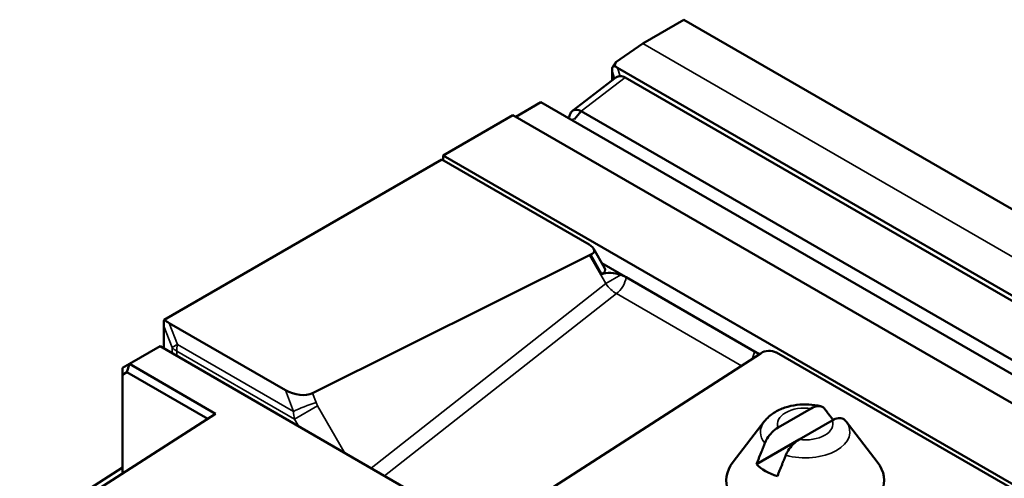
# Model space of a CAD drawing. Header units: millimetres. Extents: x 0 to 5104, y -184 to 1188.
# Tile 198 of 221: x 1298 to 1332, y 671 to 686. Entities that reach past the tile are written whole.
import ezdxf

# ---------------------------------------------------------------- set-up
doc = ezdxf.new("R2010")
doc.units = ezdxf.units.MM
doc.header["$LTSCALE"] = 2
doc.layers.add('Sichtbar (ISO)', color=7, linetype='Continuous', lineweight=50)
doc.layers.add('Sichtbar schmal (ISO)', color=7, linetype='Continuous', lineweight=35)

msp = doc.modelspace()

# ---------------------------------------------------------------- linework, layer by layer
at = {"layer": 'Sichtbar (ISO)'}
for p, q in [((1320.786, 686.182), (1319.396, 685.379)), ((1320.786, 686.182), (1437.648, 618.712)), ((1318.489, 684.741), (1319.398, 685.378)), ((1319.396, 685.376), (1319.396, 685.379)), ((1319.396, 685.379), (1319.398, 685.378)), ((1318.374, 684.581), (1318.489, 684.741)), ((1318.444, 684.621), (1318.489, 684.741)), ((1318.547, 684.554), (1434.827, 617.419)), ((1318.493, 684.228), (1317.021, 683.099)), ((1318.367, 684.451), (1318.367, 684.132)), ((1318.802, 684.232), (1434.483, 617.443)), ((1315.106, 682.902), (1315.955, 683.392)), ((1549.724, 548.425), (1315.955, 683.392)), ((1315.012, 682.957), (1312.655, 681.596)), ((1315.012, 682.957), (1548.781, 547.99)), ((1316.899, 682.847), (1316.927, 682.861)), ((1317.315, 683.091), (1317.095, 682.823)), ((1317.315, 683.091), (1333.149, 673.949)), ((1312.655, 681.433), (1312.655, 681.596)), ((1312.655, 681.596), (1546.424, 546.629)), ((1303.223, 676.042), (1312.608, 681.46)), ((1312.608, 681.46), (1317.582, 678.588)), ((1308.238, 673.565), (1317.596, 678.222)), ((1317.731, 678.452), (1318.109, 677.799)), ((1318.018, 677.955), (1323.347, 674.878)), ((1323.171, 674.974), (1318.836, 677.477)), ((1303.211, 675.073), (1303.211, 675.824)), ((1303.393, 675.93), (1307.324, 673.66)), ((1303.085, 675.146), (1302.048, 674.547)), ((1303.085, 675.146), (1338.717, 654.574)), ((1323.366, 674.89), (1315.18, 669.622)), ((1323.913, 674.933), (1338.308, 666.622)), ((1301.812, 674.411), (1302.048, 674.547)), ((1301.965, 674.268), (1302.048, 674.547)), ((1302.048, 674.547), (1304.964, 672.864)), ((1301.812, 674.18), (1301.812, 674.411)), ((1301.965, 674.268), (1301.812, 674.18)), ((1301.812, 674.18), (1301.812, 670.872)), ((1304.696, 672.692), (1301.965, 674.268)), ((1299.646, 669.454), (1304.964, 672.864)), ((1325.092, 673.046), (1323.976, 672.401)), ((1323.507, 672.604), (1322.453, 671.243)), ((1325.8, 672.638), (1324.683, 671.993)), ((1325.828, 672.654), (1325.8, 672.638)), ((1326.268, 672.604), (1327.322, 671.243)), ((1324.683, 671.993), (1323.24, 671.16)), ((1301.812, 671.044), (1296.2, 667.465)), ((1301.837, 670.858), (1301.812, 670.872))]:
    msp.add_line(p, q, dxfattribs=at)
for centre, major_axis, ratio, start_param, end_param in [((1318.844, 685.035), (-0.345, -0.925), 0.356567, 5.352115, 5.519635), ((1318.782, 685.234), (0.484, 0.657), 0.214182, 3.487608, 3.696115), ((1318.869, 684.958), (-0.702, 0.299), 0.663153, 1.225909, 1.390475), ((1318.658, 683.683), (0.013, -0.591), 0.68554, 2.746892, 3.165956), ((1317.347, 678.452), (0.404, -0.108), 0.517638, 5.651067, 7.376323), ((1318.109, 677.903), (0.647, -0.173), 0.517638, 2.509475, 2.611574), ((1317.724, 677.799), (-0.404, 0.108), 0.517638, 2.509475, 3.619251), ((1318.486, 677.25), (0.647, -0.173), 0.517638, 1.433165, 2.509475), ((1303.943, 676.457), (-0.452, -1.284), 0.448516, 5.194153, 5.377371), ((1303.943, 676.457), (1.101, -0.387), 0.609514, 4.230625, 4.413844), ((1322.956, 675.104), (0.543, -0.016), 0.576647, 5.585022, 5.687122), ((1323.677, 674.797), (0.339, -0.01), 0.576647, 0.820273, 2.545529), ((1307.692, 674.011), (-0.731, 0.25), 0.613014, 1.261123, 2.597258), ((1324.888, 671.703), (-1.897, 0), 0.57735, 4.193228, 4.193735), ((1324.888, 670.614), (2.667, 0), 0.57735, 2.721058, 6.70372), ((1324.888, 671.703), (1.897, 0), 0.57735, 3.660246, 4.193735)]:
    msp.add_ellipse(centre, major_axis=major_axis, ratio=ratio, start_param=start_param, end_param=end_param, dxfattribs=at)
for points, knots in [([(1318.493, 684.228), (1318.498, 684.232), (1318.504, 684.236), (1318.54, 684.258), (1318.584, 684.27), (1318.635, 684.273)], [-0.41879085, -0.41879085, -0.41879085, -0.41879085, -0.41360251, -0.41360251, -0.38460098, -0.38460098, -0.38460098, -0.38460098]), ([(1316.957, 683.012), (1316.975, 683.055), (1317.003, 683.09), (1317.041, 683.112), (1317.11, 683.151), (1317.209, 683.148), (1317.315, 683.091)], [0.2528202, 0.2528202, 0.2528202, 0.2528202, 0.520222, 0.520222, 0.520222, 1, 1, 1, 1]), ([(1318.836, 677.477), (1318.81, 677.492), (1318.782, 677.507), (1318.725, 677.534), (1318.695, 677.547), (1318.663, 677.558)], [-0.03324434, -0.03324434, -0.03324434, -0.03324434, -0.01670662, -0.01670662, 0, 0, 0, 0]), ([(1323.322, 674.862), (1323.302, 674.884), (1323.278, 674.904), (1323.227, 674.941), (1323.199, 674.958), (1323.171, 674.974)], [-0.03615166, -0.03615166, -0.03615166, -0.03615166, -0.01748255, -0.01748255, 0, 0, 0, 0]), ([(1325.414, 673.119), (1325.282, 673.151), (1325.146, 673.171), (1324.873, 673.185), (1324.736, 673.18), (1324.465, 673.146), (1324.332, 673.116), (1324.074, 673.029), (1323.949, 672.972), (1323.713, 672.82), (1323.602, 672.725), (1323.507, 672.604)], [1.952899, 1.952899, 1.952899, 1.952899, 2.263611, 2.263611, 2.574322, 2.574322, 2.885034, 2.885034, 3.195745, 3.195745, 3.506456, 3.506456, 3.506456, 3.506456]), ([(1325.543, 673.034), (1325.52, 673.062), (1325.492, 673.086), (1325.419, 673.123), (1325.358, 673.131), (1325.239, 673.115), (1325.16, 673.085), (1325.092, 673.046)], [-0.7624007, -0.7624007, -0.7624007, -0.7624007, -0.7372598, -0.7372598, -0.6990499, -0.6990499, -0.6562334, -0.6562334, -0.6562334, -0.6562334]), ([(1325.8, 672.638), (1325.867, 672.676), (1325.946, 672.707), (1326.065, 672.722), (1326.127, 672.714), (1326.197, 672.679), (1326.222, 672.658), (1326.244, 672.633)], [0.6562334, 0.6562334, 0.6562334, 0.6562334, 0.6990499, 0.6990499, 0.7372598, 0.7372598, 0.7601001, 0.7601001, 0.7601001, 0.7601001]), ([(1326.268, 672.604), (1326.266, 672.606), (1326.265, 672.608), (1326.262, 672.612), (1326.26, 672.614), (1326.257, 672.618), (1326.255, 672.62), (1326.252, 672.624), (1326.25, 672.626), (1326.247, 672.63), (1326.246, 672.632), (1326.244, 672.633)], [1.2059325, 1.2059325, 1.2059325, 1.2059325, 1.21110764, 1.21110764, 1.21628277, 1.21628277, 1.22145791, 1.22145791, 1.22663305, 1.22663305, 1.23180819, 1.23180819, 1.23180819, 1.23180819]), ([(1323.976, 672.401), (1323.908, 672.362), (1323.829, 672.301), (1323.71, 672.179), (1323.649, 672.1), (1323.576, 671.98), (1323.548, 671.924), (1323.525, 671.869)], [-0.4266994, -0.4266994, -0.4266994, -0.4266994, -0.3838829, -0.3838829, -0.345673, -0.345673, -0.3205321, -0.3205321, -0.3205321, -0.3205321]), ([(1324.232, 671.461), (1324.255, 671.515), (1324.283, 671.571), (1324.356, 671.692), (1324.417, 671.771), (1324.536, 671.893), (1324.616, 671.954), (1324.683, 671.993)], [0.3205321, 0.3205321, 0.3205321, 0.3205321, 0.345673, 0.345673, 0.3838829, 0.3838829, 0.4266994, 0.4266994, 0.4266994, 0.4266994])]:
    msp.add_open_spline(points, degree=3, knots=knots, dxfattribs=at)
msp.add_open_spline([(1316.89, 682.852), (1316.912, 682.905), (1316.934, 682.958), (1316.956, 683.011)], degree=3, dxfattribs=at)
for points, weights in [([(1325.828, 672.654), (1325.669, 672.868), (1325.543, 673.034)], [1.09655479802, 1.10582889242, 1.09960415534]), ([(1323.525, 671.869), (1323.399, 671.557), (1323.24, 671.16)], [1.09960415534, 1.10582889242, 1.09655479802]), ([(1324.232, 671.461), (1324.106, 671.149), (1323.947, 670.752)], [1.09960415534, 1.10582889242, 1.09655479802])]:
    msp.add_rational_spline(points, weights, degree=2, dxfattribs=at)
at = {"layer": 'Sichtbar schmal (ISO)'}
for p, q in [((1436.255, 617.911), (1319.398, 685.378)), ((1318.635, 684.273), (1318.547, 684.554)), ((1317.315, 683.091), (1318.802, 684.232)), ((1318.367, 684.451), (1318.448, 684.194)), ((1317.077, 682.835), (1316.992, 682.793)), ((1318.15, 677.261), (1317.596, 678.222)), ((1318.017, 677.587), (1317.64, 678.241)), ((1318.663, 677.558), (1318.15, 677.261)), ((1310.216, 671.029), (1318.15, 677.261)), ((1318.51, 676.927), (1310.668, 670.768)), ((1322.738, 674.486), (1318.51, 676.927)), ((1303.491, 675.104), (1303.211, 675.824)), ((1303.393, 675.93), (1303.673, 675.209)), ((1303.673, 675.209), (1307.596, 672.945)), ((1303.491, 674.911), (1303.491, 675.104)), ((1307.632, 672.686), (1303.649, 674.985)), ((1303.649, 674.985), (1303.649, 674.82)), ((1307.596, 672.945), (1307.324, 673.66)), ((1308.238, 673.565), (1308.36, 673.245)), ((1307.632, 672.686), (1308.412, 673.136)), ((1308.412, 673.136), (1309.335, 671.538)), ((1307.775, 672.438), (1307.632, 672.686))]:
    msp.add_line(p, q, dxfattribs=at)
for centre, major_axis, ratio, start_param, end_param in [((1318.464, 677.333), (-0.267, -0.462), 0.57735, 0.907571, 2.193384), ((1318.463, 677.443), (-0.397, 0.536), 0.540139, 1.510165, 2.295357), ((1304.356, 675.393), (-0.932, -0.362), 0.106981, 5.492698, 5.859135), ((1304.356, 675.393), (-0.5, -0.866), 0.57735, 5.237185, 5.497787), ((1304.356, 675.393), (1, 0), 0.57735, 3.666388, 3.926991), ((1322.799, 674.83), (-0.267, -0.462), 0.57735, 1.641589, 2.193384), ((1308.052, 673.067), (-0.623, -0.237), 0.100001, 4.157301, 5.493435), ((1308.665, 673.262), (-0.25, 0.4), 0.597468, 1.252559, 1.513162), ((1308.357, 673.084), (0.133, 1.028), 0.729884, 1.800411, 2.061014), ((1324.888, 672.519), (-0.935, 0), 0.57735, 4.491474, 6.5041), ((1324.888, 672.247), (-1.512, 0), 0.57735, 5.862651, 6.731543), ((1324.888, 672.247), (1.512, 0), 0.57735, 4.264031, 6.70372), ((1324.888, 672.519), (0.935, 0), 0.57735, 4.491474, 6.5041)]:
    msp.add_ellipse(centre, major_axis=major_axis, ratio=ratio, start_param=start_param, end_param=end_param, dxfattribs=at)

doc.saveas('drawing.dxf')
